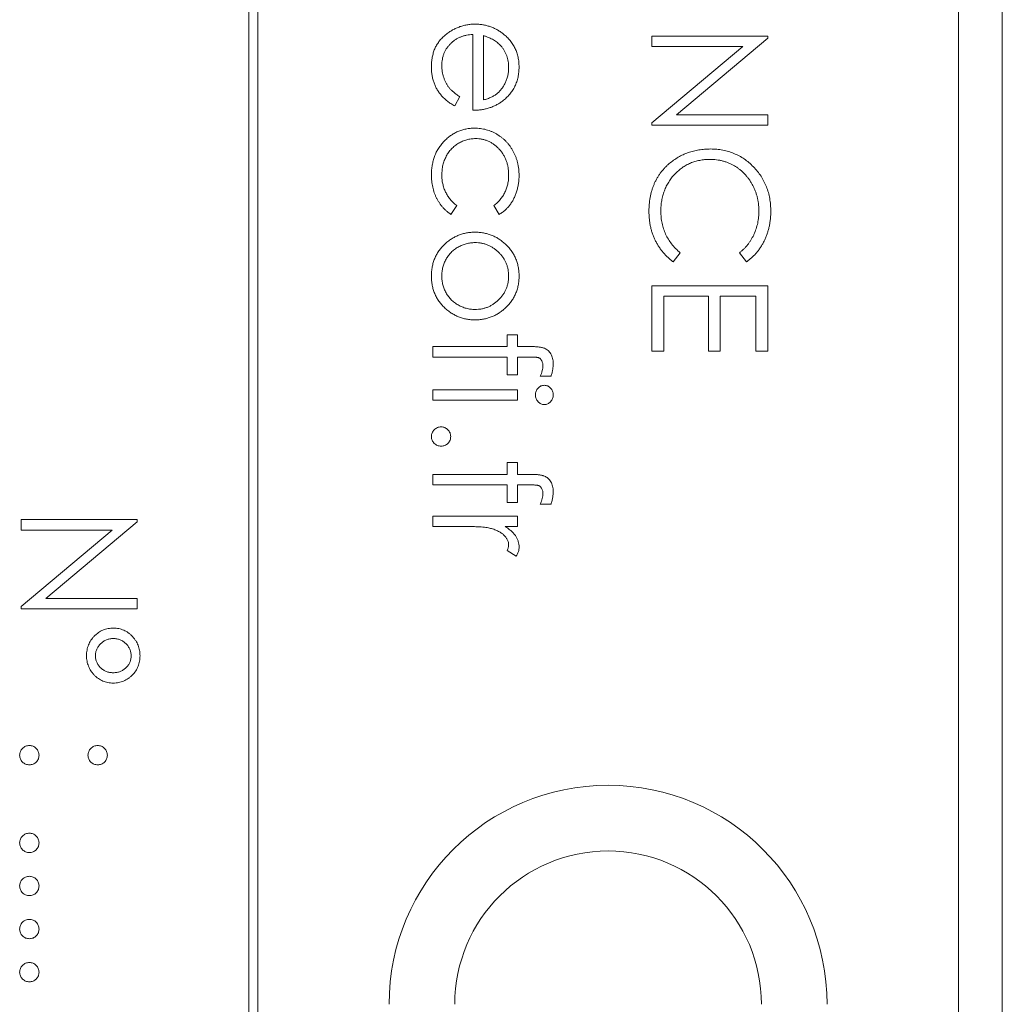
# Model space of a CAD drawing. Header units: millimetres. Extents: x -114 to 331, y -285 to 420.
# Tile 15 of 29: x -21 to -10, y 188 to 199. Entities that reach past the tile are written whole.
import ezdxf

# ---------------------------------------------------------------- set-up
doc = ezdxf.new("R2010")
doc.units = ezdxf.units.MM

msp = doc.modelspace()

# ---------------------------------------------------------------- linework, layer by layer
at = {"color": 7, "linetype": 'Continuous', "lineweight": 15}
for p, q in [((-10.112, 177.062), (-10.112, 243.062)), ((-18.712, 237.062), (-18.712, 177.062)), ((-18.612, 177.062), (-18.612, 237.062)), ((-10.612, 179.062), (-10.612, 235.062)), ((-16.154, 198.265), (-16.154, 199.13)), ((-16.035, 199.117), (-16.035, 198.383)), ((-14.112, 199.113), (-12.789, 199.113)), ((-14.112, 198.994), (-14.112, 199.113)), ((-12.789, 199.088), (-13.83, 198.214)), ((-12.789, 199.113), (-12.789, 199.088)), ((-14.112, 198.122), (-13.073, 198.994)), ((-13.073, 198.994), (-14.112, 198.994)), ((-16.306, 198.421), (-16.362, 198.315)), ((-14.112, 198.095), (-14.112, 198.122)), ((-13.83, 198.214), (-12.789, 198.214)), ((-12.789, 198.214), (-12.789, 198.095)), ((-12.789, 198.095), (-14.112, 198.095)), ((-16.34, 197.177), (-16.406, 197.077)), ((-15.855, 197.077), (-15.916, 197.177)), ((-13.789, 196.639), (-13.868, 196.535)), ((-13.032, 196.535), (-13.111, 196.639)), ((-14.112, 196.263), (-12.789, 196.263)), ((-14.112, 195.517), (-14.112, 196.263)), ((-12.789, 196.263), (-12.789, 195.517)), ((-13.976, 196.145), (-13.976, 195.517)), ((-13.467, 196.145), (-13.976, 196.145)), ((-13.467, 195.517), (-13.467, 196.145)), ((-13.332, 196.145), (-13.332, 195.517)), ((-12.924, 196.145), (-13.332, 196.145)), ((-12.924, 195.517), (-12.924, 196.145)), ((-15.764, 195.704), (-15.645, 195.704)), ((-15.764, 195.568), (-15.764, 195.704)), ((-15.645, 195.704), (-15.645, 195.568)), ((-16.612, 195.568), (-15.764, 195.568)), ((-16.612, 195.449), (-16.612, 195.568)), ((-15.645, 195.568), (-15.49, 195.568)), ((-15.764, 195.449), (-16.612, 195.449)), ((-15.764, 195.246), (-15.764, 195.449)), ((-15.645, 195.448), (-15.645, 195.246)), ((-15.511, 195.448), (-15.645, 195.448)), ((-13.976, 195.517), (-14.112, 195.517)), ((-13.332, 195.517), (-13.467, 195.517)), ((-12.789, 195.517), (-12.924, 195.517)), ((-15.645, 195.246), (-15.764, 195.246)), ((-15.263, 195.229), (-15.386, 195.229)), ((-16.612, 195.076), (-15.645, 195.076)), ((-16.612, 194.957), (-16.612, 195.076)), ((-15.645, 195.076), (-15.645, 194.957)), ((-15.645, 194.957), (-16.612, 194.957)), ((-15.764, 194.245), (-15.645, 194.245)), ((-15.764, 194.109), (-15.764, 194.245)), ((-15.645, 194.245), (-15.645, 194.109)), ((-16.612, 194.109), (-15.764, 194.109)), ((-16.612, 193.991), (-16.612, 194.109)), ((-15.645, 194.109), (-15.49, 194.109)), ((-15.764, 193.99), (-16.612, 193.991)), ((-15.764, 193.787), (-15.764, 193.99)), ((-15.645, 193.99), (-15.645, 193.787)), ((-15.511, 193.99), (-15.645, 193.99)), ((-15.645, 193.787), (-15.764, 193.787)), ((-15.263, 193.77), (-15.386, 193.77)), ((-16.612, 193.634), (-15.645, 193.634)), ((-16.612, 193.516), (-16.612, 193.634)), ((-15.645, 193.634), (-15.645, 193.516)), ((-21.312, 193.593), (-19.989, 193.593)), ((-21.312, 193.474), (-21.312, 193.593)), ((-19.989, 193.568), (-21.03, 192.694)), ((-19.989, 193.593), (-19.989, 193.568)), ((-16.287, 193.516), (-16.612, 193.516)), ((-15.645, 193.516), (-15.787, 193.516)), ((-21.312, 192.603), (-20.273, 193.474)), ((-20.273, 193.474), (-21.312, 193.474)), ((-15.661, 193.176), (-15.764, 193.242)), ((-21.03, 192.694), (-19.989, 192.694)), ((-19.989, 192.694), (-19.989, 192.575)), ((-21.312, 192.575), (-21.312, 192.603)), ((-19.989, 192.575), (-21.312, 192.575))]:
    msp.add_line(p, q, dxfattribs=at)
for radius in [2.5, 1.75]:
    msp.add_arc((-14.612, 188.062), radius, 0, 180, dxfattribs=at)
for points, knots in [([(-16.629, 198.762), (-16.628, 198.781), (-16.627, 198.817), (-16.62, 198.87), (-16.608, 198.919), (-16.592, 198.966), (-16.57, 199.009), (-16.543, 199.049), (-16.512, 199.087), (-16.476, 199.12), (-16.438, 199.15), (-16.398, 199.176), (-16.356, 199.199), (-16.314, 199.216), (-16.27, 199.231), (-16.225, 199.241), (-16.178, 199.247), (-16.147, 199.248), (-16.131, 199.248)], [0, 0, 0, 0, 0.071579, 0.139629, 0.204797, 0.268135, 0.329814, 0.391301, 0.453434, 0.516552, 0.579631, 0.641119, 0.701294, 0.76081, 0.819932, 0.87892, 0.938983, 1, 1, 1, 1]), ([(-16.131, 199.248), (-16.116, 199.248), (-16.087, 199.247), (-16.043, 199.242), (-16.001, 199.233), (-15.96, 199.221), (-15.92, 199.205), (-15.881, 199.186), (-15.844, 199.163), (-15.82, 199.146), (-15.808, 199.137)], [0, 0, 0, 0, 0.128045, 0.253768, 0.377428, 0.500551, 0.623296, 0.746578, 0.872348, 1, 1, 1, 1]), ([(-16.154, 199.13), (-16.167, 199.129), (-16.192, 199.128), (-16.228, 199.123), (-16.263, 199.114), (-16.296, 199.102), (-16.327, 199.088), (-16.357, 199.07), (-16.385, 199.05), (-16.41, 199.026), (-16.434, 199), (-16.454, 198.973), (-16.472, 198.944), (-16.486, 198.913), (-16.497, 198.881), (-16.504, 198.848), (-16.509, 198.813), (-16.51, 198.789), (-16.51, 198.777)], [0, 0, 0, 0, 0.068385, 0.134476, 0.198391, 0.260753, 0.321829, 0.383037, 0.444653, 0.507398, 0.569825, 0.630778, 0.690929, 0.750945, 0.811049, 0.872331, 0.935004, 1, 1, 1, 1]), ([(-15.808, 199.137), (-15.794, 199.125), (-15.766, 199.101), (-15.729, 199.062), (-15.698, 199.018), (-15.672, 198.972), (-15.652, 198.923), (-15.638, 198.871), (-15.63, 198.816), (-15.629, 198.778), (-15.628, 198.759)], [0, 0, 0, 0, 0.128835, 0.253589, 0.374643, 0.49534, 0.616325, 0.739759, 0.866842, 1, 1, 1, 1]), ([(-15.837, 199.002), (-15.843, 199.008), (-15.855, 199.021), (-15.875, 199.038), (-15.896, 199.055), (-15.92, 199.069), (-15.946, 199.083), (-15.974, 199.096), (-16.003, 199.107), (-16.024, 199.114), (-16.035, 199.117)], [0, 0, 0, 0, 0.109984, 0.22258, 0.3385, 0.458709, 0.585535, 0.717518, 0.854667, 1, 1, 1, 1]), ([(-15.747, 198.753), (-15.747, 198.765), (-15.747, 198.788), (-15.752, 198.823), (-15.759, 198.856), (-15.769, 198.888), (-15.782, 198.918), (-15.797, 198.948), (-15.816, 198.976), (-15.83, 198.993), (-15.837, 199.002)], [0, 0, 0, 0, 0.131092, 0.259141, 0.384162, 0.505992, 0.629098, 0.750669, 0.874039, 1, 1, 1, 1]), ([(-16.362, 198.315), (-16.377, 198.324), (-16.406, 198.34), (-16.446, 198.368), (-16.481, 198.398), (-16.512, 198.43), (-16.539, 198.464), (-16.563, 198.5), (-16.583, 198.538), (-16.6, 198.578), (-16.613, 198.62), (-16.622, 198.665), (-16.628, 198.713), (-16.628, 198.745), (-16.629, 198.762)], [0, 0, 0, 0, 0.09337, 0.181661, 0.265874, 0.346355, 0.4246, 0.501903, 0.579992, 0.658443, 0.738672, 0.821894, 0.908801, 1, 1, 1, 1]), ([(-16.51, 198.777), (-16.51, 198.765), (-16.509, 198.741), (-16.505, 198.706), (-16.498, 198.672), (-16.488, 198.638), (-16.476, 198.606), (-16.462, 198.576), (-16.446, 198.548), (-16.427, 198.523), (-16.405, 198.498), (-16.377, 198.473), (-16.344, 198.446), (-16.32, 198.43), (-16.306, 198.421)], [0, 0, 0, 0, 0.082592, 0.163879, 0.245659, 0.327726, 0.40861, 0.485749, 0.559169, 0.630268, 0.705306, 0.792065, 0.889796, 1, 1, 1, 1]), ([(-16.035, 198.383), (-16.019, 198.388), (-15.989, 198.396), (-15.947, 198.414), (-15.91, 198.433), (-15.877, 198.456), (-15.849, 198.483), (-15.824, 198.513), (-15.801, 198.548), (-15.782, 198.585), (-15.766, 198.625), (-15.755, 198.667), (-15.748, 198.71), (-15.747, 198.738), (-15.747, 198.753)], [0, 0, 0, 0, 0.09624, 0.185231, 0.267501, 0.3444, 0.419595, 0.496891, 0.576638, 0.660268, 0.745387, 0.83004, 0.914474, 1, 1, 1, 1]), ([(-15.628, 198.759), (-15.629, 198.739), (-15.63, 198.7), (-15.639, 198.644), (-15.654, 198.59), (-15.674, 198.539), (-15.701, 198.492), (-15.735, 198.448), (-15.773, 198.406), (-15.803, 198.382), (-15.818, 198.37)], [0, 0, 0, 0, 0.1320402, 0.2590328, 0.3818798, 0.5022584, 0.6227522, 0.7447426, 0.8701089, 1, 1, 1, 1]), ([(-15.818, 198.37), (-15.83, 198.361), (-15.852, 198.345), (-15.89, 198.324), (-15.928, 198.306), (-15.97, 198.291), (-16.013, 198.28), (-16.058, 198.271), (-16.105, 198.266), (-16.137, 198.265), (-16.154, 198.265)], [0, 0, 0, 0, 0.1185218, 0.2362548, 0.3561744, 0.4772497, 0.6015399, 0.7296184, 0.8621583, 1, 1, 1, 1]), ([(-16.629, 197.53), (-16.628, 197.548), (-16.628, 197.585), (-16.62, 197.639), (-16.609, 197.69), (-16.594, 197.739), (-16.574, 197.786), (-16.549, 197.83), (-16.519, 197.872), (-16.486, 197.91), (-16.45, 197.946), (-16.41, 197.976), (-16.37, 198.003), (-16.327, 198.024), (-16.282, 198.041), (-16.235, 198.052), (-16.186, 198.06), (-16.153, 198.061), (-16.136, 198.061)], [0, 0, 0, 0, 0.069559, 0.136335, 0.201096, 0.26445, 0.327005, 0.389391, 0.451976, 0.51567, 0.578973, 0.640167, 0.69974, 0.758685, 0.81782, 0.876984, 0.937634, 1, 1, 1, 1]), ([(-16.136, 198.061), (-16.125, 198.061), (-16.102, 198.061), (-16.069, 198.057), (-16.035, 198.052), (-16.003, 198.044), (-15.971, 198.034), (-15.94, 198.022), (-15.909, 198.007), (-15.879, 197.991), (-15.851, 197.972), (-15.823, 197.952), (-15.798, 197.931), (-15.774, 197.907), (-15.751, 197.882), (-15.731, 197.855), (-15.712, 197.826), (-15.694, 197.796), (-15.679, 197.765), (-15.665, 197.733), (-15.654, 197.7), (-15.644, 197.665), (-15.637, 197.63), (-15.632, 197.594), (-15.629, 197.558), (-15.628, 197.533), (-15.628, 197.52)], [0, 0, 0, 0, 0.041291, 0.082136, 0.122636, 0.162831, 0.203007, 0.243526, 0.284173, 0.32541, 0.366855, 0.407551, 0.448187, 0.488683, 0.529015, 0.569843, 0.61137, 0.653238, 0.695446, 0.737751, 0.780043, 0.822807, 0.865978, 0.909595, 0.954231, 1, 1, 1, 1]), ([(-16.126, 197.942), (-16.143, 197.942), (-16.176, 197.94), (-16.226, 197.93), (-16.274, 197.913), (-16.32, 197.889), (-16.362, 197.86), (-16.401, 197.825), (-16.434, 197.785), (-16.461, 197.74), (-16.483, 197.691), (-16.499, 197.639), (-16.508, 197.584), (-16.509, 197.547), (-16.51, 197.528)], [0, 0, 0, 0, 0.080525, 0.159965, 0.240321, 0.322529, 0.405024, 0.486597, 0.567865, 0.651333, 0.736238, 0.821529, 0.909005, 1, 1, 1, 1]), ([(-15.747, 197.529), (-15.747, 197.543), (-15.748, 197.572), (-15.753, 197.614), (-15.762, 197.654), (-15.774, 197.692), (-15.789, 197.728), (-15.809, 197.762), (-15.831, 197.795), (-15.857, 197.825), (-15.885, 197.852), (-15.915, 197.876), (-15.946, 197.897), (-15.979, 197.913), (-16.014, 197.927), (-16.05, 197.935), (-16.087, 197.941), (-16.113, 197.942), (-16.126, 197.942)], [0, 0, 0, 0, 0.069522, 0.136921, 0.201969, 0.265462, 0.328248, 0.390817, 0.45355, 0.517542, 0.580738, 0.641922, 0.701597, 0.760313, 0.818757, 0.877718, 0.938094, 1, 1, 1, 1]), ([(-13.914, 197.656), (-13.898, 197.669), (-13.865, 197.696), (-13.812, 197.73), (-13.757, 197.759), (-13.699, 197.783), (-13.638, 197.801), (-13.575, 197.814), (-13.51, 197.822), (-13.465, 197.823), (-13.443, 197.824)], [0, 0, 0, 0, 0.124329, 0.247156, 0.36878, 0.490734, 0.613614, 0.738958, 0.867311, 1, 1, 1, 1]), ([(-13.443, 197.824), (-13.419, 197.823), (-13.372, 197.822), (-13.303, 197.812), (-13.237, 197.796), (-13.175, 197.774), (-13.114, 197.745), (-13.057, 197.71), (-13.003, 197.669), (-12.953, 197.621), (-12.906, 197.569), (-12.865, 197.514), (-12.832, 197.454), (-12.803, 197.392), (-12.781, 197.327), (-12.766, 197.258), (-12.757, 197.186), (-12.755, 197.137), (-12.755, 197.112)], [0, 0, 0, 0, 0.064558, 0.127014, 0.187955, 0.248014, 0.307748, 0.368235, 0.42947, 0.492743, 0.556258, 0.618217, 0.679655, 0.741246, 0.803415, 0.866815, 0.932328, 1, 1, 1, 1]), ([(-13.452, 197.705), (-13.471, 197.704), (-13.51, 197.703), (-13.566, 197.695), (-13.62, 197.682), (-13.671, 197.664), (-13.72, 197.64), (-13.766, 197.611), (-13.81, 197.576), (-13.851, 197.537), (-13.888, 197.494), (-13.921, 197.447), (-13.948, 197.398), (-13.971, 197.346), (-13.988, 197.291), (-14.001, 197.233), (-14.009, 197.173), (-14.01, 197.132), (-14.01, 197.111)], [0, 0, 0, 0, 0.064323, 0.12629, 0.186726, 0.246146, 0.305576, 0.365429, 0.426326, 0.48884, 0.551725, 0.613919, 0.675484, 0.737334, 0.800229, 0.864502, 0.931041, 1, 1, 1, 1]), ([(-12.891, 197.119), (-12.891, 197.132), (-12.891, 197.159), (-12.895, 197.198), (-12.901, 197.237), (-12.909, 197.274), (-12.92, 197.311), (-12.932, 197.347), (-12.948, 197.383), (-12.965, 197.417), (-12.985, 197.45), (-13.006, 197.482), (-13.029, 197.511), (-13.053, 197.539), (-13.079, 197.565), (-13.107, 197.588), (-13.136, 197.61), (-13.167, 197.63), (-13.199, 197.648), (-13.232, 197.663), (-13.266, 197.676), (-13.302, 197.686), (-13.338, 197.695), (-13.375, 197.7), (-13.413, 197.704), (-13.439, 197.705), (-13.452, 197.705)], [0, 0, 0, 0, 0.043955, 0.087502, 0.130463, 0.172752, 0.215403, 0.25765, 0.300153, 0.343121, 0.385925, 0.427686, 0.468818, 0.509492, 0.549883, 0.58998, 0.630405, 0.670869, 0.711384, 0.751627, 0.791776, 0.832459, 0.873319, 0.914543, 0.956924, 1, 1, 1, 1]), ([(-14.146, 197.11), (-14.146, 197.124), (-14.145, 197.153), (-14.142, 197.194), (-14.138, 197.235), (-14.131, 197.274), (-14.124, 197.312), (-14.113, 197.349), (-14.102, 197.385), (-14.088, 197.42), (-14.073, 197.453), (-14.056, 197.486), (-14.036, 197.517), (-14.016, 197.547), (-13.993, 197.576), (-13.969, 197.604), (-13.943, 197.631), (-13.924, 197.648), (-13.914, 197.656)], [0, 0, 0, 0, 0.069663, 0.13775, 0.203917, 0.26878, 0.332414, 0.394754, 0.45618, 0.516996, 0.577396, 0.637198, 0.696999, 0.756756, 0.816554, 0.876948, 0.938132, 1, 1, 1, 1]), ([(-16.406, 197.077), (-16.414, 197.083), (-16.431, 197.095), (-16.456, 197.115), (-16.479, 197.136), (-16.5, 197.159), (-16.52, 197.182), (-16.538, 197.208), (-16.555, 197.235), (-16.57, 197.264), (-16.584, 197.293), (-16.596, 197.324), (-16.606, 197.356), (-16.614, 197.389), (-16.621, 197.422), (-16.625, 197.457), (-16.628, 197.493), (-16.629, 197.517), (-16.629, 197.53)], [0, 0, 0, 0, 0.059633, 0.119069, 0.178197, 0.236957, 0.295932, 0.355856, 0.416473, 0.477742, 0.539903, 0.602538, 0.665422, 0.729765, 0.794829, 0.861827, 0.930011, 1, 1, 1, 1]), ([(-16.51, 197.528), (-16.509, 197.51), (-16.509, 197.476), (-16.5, 197.426), (-16.487, 197.378), (-16.468, 197.332), (-16.444, 197.289), (-16.415, 197.249), (-16.38, 197.211), (-16.354, 197.188), (-16.34, 197.177)], [0, 0, 0, 0, 0.129981, 0.255447, 0.377298, 0.498442, 0.619372, 0.741857, 0.868564, 1, 1, 1, 1]), ([(-15.916, 197.177), (-15.903, 197.188), (-15.876, 197.209), (-15.842, 197.246), (-15.812, 197.286), (-15.788, 197.329), (-15.77, 197.375), (-15.756, 197.423), (-15.748, 197.475), (-15.747, 197.511), (-15.747, 197.529)], [0, 0, 0, 0, 0.128324, 0.252584, 0.373506, 0.493364, 0.614609, 0.73847, 0.865995, 1, 1, 1, 1]), ([(-15.628, 197.52), (-15.628, 197.504), (-15.629, 197.473), (-15.635, 197.426), (-15.644, 197.38), (-15.657, 197.335), (-15.673, 197.292), (-15.69, 197.252), (-15.711, 197.216), (-15.734, 197.183), (-15.759, 197.153), (-15.788, 197.125), (-15.819, 197.099), (-15.843, 197.085), (-15.855, 197.077)], [0, 0, 0, 0, 0.091269, 0.182081, 0.27191, 0.362049, 0.450066, 0.533976, 0.613602, 0.690198, 0.765413, 0.841437, 0.919733, 1, 1, 1, 1]), ([(-13.868, 196.535), (-13.879, 196.543), (-13.9, 196.56), (-13.931, 196.587), (-13.959, 196.615), (-13.986, 196.645), (-14.011, 196.677), (-14.034, 196.71), (-14.055, 196.745), (-14.074, 196.781), (-14.091, 196.818), (-14.105, 196.857), (-14.118, 196.896), (-14.128, 196.937), (-14.136, 196.979), (-14.141, 197.022), (-14.145, 197.066), (-14.145, 197.095), (-14.146, 197.11)], [0, 0, 0, 0, 0.061674, 0.123053, 0.183475, 0.243727, 0.304279, 0.364863, 0.425946, 0.487391, 0.54922, 0.611144, 0.673529, 0.736961, 0.800785, 0.866013, 0.932101, 1, 1, 1, 1]), ([(-14.01, 197.111), (-14.009, 197.088), (-14.008, 197.042), (-13.997, 196.976), (-13.98, 196.912), (-13.956, 196.851), (-13.925, 196.793), (-13.887, 196.738), (-13.841, 196.686), (-13.807, 196.655), (-13.789, 196.639)], [0, 0, 0, 0, 0.128515, 0.252949, 0.374755, 0.49594, 0.617181, 0.740909, 0.867811, 1, 1, 1, 1]), ([(-13.111, 196.639), (-13.102, 196.646), (-13.085, 196.661), (-13.06, 196.684), (-13.037, 196.709), (-13.015, 196.735), (-12.996, 196.762), (-12.978, 196.79), (-12.961, 196.819), (-12.941, 196.859), (-12.921, 196.912), (-12.903, 196.978), (-12.892, 197.048), (-12.891, 197.095), (-12.891, 197.119)], [0, 0, 0, 0, 0.063163, 0.125475, 0.187121, 0.248294, 0.309295, 0.36985, 0.430973, 0.492456, 0.616148, 0.740844, 0.868183, 1, 1, 1, 1]), ([(-12.755, 197.112), (-12.755, 197.097), (-12.755, 197.067), (-12.759, 197.022), (-12.765, 196.979), (-12.773, 196.936), (-12.783, 196.895), (-12.796, 196.855), (-12.81, 196.816), (-12.827, 196.779), (-12.846, 196.742), (-12.867, 196.708), (-12.89, 196.674), (-12.915, 196.643), (-12.941, 196.613), (-12.969, 196.585), (-13, 196.559), (-13.021, 196.543), (-13.032, 196.535)], [0, 0, 0, 0, 0.068548, 0.135683, 0.201215, 0.265682, 0.329267, 0.392395, 0.45507, 0.517127, 0.57879, 0.63974, 0.700192, 0.759806, 0.819628, 0.879355, 0.939512, 1, 1, 1, 1]), ([(-16.629, 196.373), (-16.628, 196.391), (-16.627, 196.426), (-16.62, 196.478), (-16.609, 196.527), (-16.592, 196.574), (-16.571, 196.618), (-16.545, 196.66), (-16.515, 196.699), (-16.48, 196.734), (-16.442, 196.767), (-16.402, 196.796), (-16.361, 196.82), (-16.318, 196.84), (-16.274, 196.855), (-16.227, 196.866), (-16.18, 196.873), (-16.147, 196.873), (-16.131, 196.874)], [0, 0, 0, 0, 0.068742, 0.134635, 0.198324, 0.260825, 0.322714, 0.384555, 0.446913, 0.510958, 0.574931, 0.636685, 0.697483, 0.757134, 0.816966, 0.876818, 0.937663, 1, 1, 1, 1]), ([(-16.131, 196.874), (-16.115, 196.873), (-16.083, 196.873), (-16.036, 196.866), (-15.99, 196.856), (-15.946, 196.841), (-15.904, 196.823), (-15.863, 196.8), (-15.824, 196.773), (-15.8, 196.752), (-15.788, 196.741)], [0, 0, 0, 0, 0.128919, 0.255238, 0.378679, 0.501088, 0.622714, 0.746241, 0.871589, 1, 1, 1, 1]), ([(-16.132, 196.755), (-16.149, 196.755), (-16.182, 196.753), (-16.232, 196.743), (-16.279, 196.727), (-16.324, 196.705), (-16.366, 196.677), (-16.404, 196.645), (-16.436, 196.607), (-16.462, 196.566), (-16.484, 196.521), (-16.499, 196.474), (-16.509, 196.424), (-16.509, 196.391), (-16.51, 196.373)], [0, 0, 0, 0, 0.084733, 0.168179, 0.251488, 0.335841, 0.419834, 0.502345, 0.583649, 0.665931, 0.748717, 0.831047, 0.91441, 1, 1, 1, 1]), ([(-15.747, 196.373), (-15.747, 196.386), (-15.748, 196.412), (-15.753, 196.449), (-15.762, 196.485), (-15.774, 196.519), (-15.79, 196.552), (-15.81, 196.584), (-15.833, 196.615), (-15.859, 196.643), (-15.888, 196.669), (-15.918, 196.692), (-15.95, 196.712), (-15.983, 196.728), (-16.019, 196.74), (-16.055, 196.749), (-16.093, 196.754), (-16.119, 196.755), (-16.132, 196.755)], [0, 0, 0, 0, 0.063846, 0.126044, 0.187165, 0.247399, 0.30838, 0.36978, 0.432584, 0.497641, 0.562401, 0.625557, 0.687332, 0.748313, 0.809791, 0.871768, 0.934836, 1, 1, 1, 1]), ([(-15.788, 196.741), (-15.775, 196.729), (-15.75, 196.705), (-15.718, 196.664), (-15.69, 196.622), (-15.667, 196.577), (-15.65, 196.529), (-15.637, 196.479), (-15.629, 196.427), (-15.628, 196.391), (-15.628, 196.373)], [0, 0, 0, 0, 0.128498, 0.252713, 0.374819, 0.496436, 0.617911, 0.741288, 0.8687, 1, 1, 1, 1]), ([(-16.131, 195.873), (-16.147, 195.874), (-16.18, 195.874), (-16.227, 195.881), (-16.274, 195.892), (-16.318, 195.907), (-16.361, 195.927), (-16.402, 195.951), (-16.442, 195.98), (-16.48, 196.013), (-16.515, 196.048), (-16.545, 196.087), (-16.571, 196.129), (-16.592, 196.173), (-16.609, 196.219), (-16.62, 196.268), (-16.627, 196.32), (-16.628, 196.355), (-16.629, 196.373)], [0, 0, 0, 0, 0.062416, 0.123337, 0.183265, 0.243172, 0.302898, 0.363774, 0.425605, 0.489659, 0.553785, 0.616222, 0.677854, 0.739517, 0.802097, 0.865866, 0.931508, 1, 1, 1, 1]), ([(-16.51, 196.373), (-16.509, 196.356), (-16.509, 196.323), (-16.499, 196.273), (-16.484, 196.226), (-16.462, 196.181), (-16.436, 196.14), (-16.404, 196.102), (-16.366, 196.07), (-16.324, 196.042), (-16.279, 196.02), (-16.232, 196.004), (-16.182, 195.994), (-16.149, 195.992), (-16.132, 195.992)], [0, 0, 0, 0, 0.085606, 0.168983, 0.250908, 0.333708, 0.416005, 0.49766, 0.579893, 0.663902, 0.748466, 0.831791, 0.915252, 1, 1, 1, 1]), ([(-16.132, 195.992), (-16.119, 195.992), (-16.093, 195.993), (-16.055, 195.998), (-16.019, 196.007), (-15.983, 196.019), (-15.95, 196.035), (-15.918, 196.055), (-15.888, 196.078), (-15.859, 196.104), (-15.833, 196.133), (-15.81, 196.163), (-15.79, 196.195), (-15.774, 196.228), (-15.762, 196.263), (-15.753, 196.298), (-15.748, 196.336), (-15.747, 196.361), (-15.747, 196.373)], [0, 0, 0, 0, 0.065185, 0.128274, 0.19027, 0.251768, 0.312769, 0.374793, 0.43797, 0.503047, 0.568125, 0.63095, 0.692369, 0.752973, 0.813641, 0.874355, 0.936573, 1, 1, 1, 1]), ([(-15.628, 196.373), (-15.628, 196.355), (-15.629, 196.319), (-15.637, 196.267), (-15.65, 196.217), (-15.667, 196.17), (-15.69, 196.125), (-15.717, 196.083), (-15.749, 196.042), (-15.775, 196.018), (-15.787, 196.006)], [0, 0, 0, 0, 0.131751, 0.258332, 0.382134, 0.503804, 0.624693, 0.746871, 0.871514, 1, 1, 1, 1]), ([(-15.787, 196.006), (-15.799, 195.995), (-15.824, 195.974), (-15.863, 195.947), (-15.903, 195.924), (-15.946, 195.906), (-15.99, 195.891), (-16.035, 195.881), (-16.083, 195.874), (-16.115, 195.874), (-16.131, 195.873)], [0, 0, 0, 0, 0.1281573, 0.2538344, 0.3765056, 0.4985337, 0.6213677, 0.7445647, 0.8706338, 1, 1, 1, 1]), ([(-15.49, 195.568), (-15.482, 195.568), (-15.465, 195.568), (-15.442, 195.567), (-15.42, 195.565), (-15.4, 195.563), (-15.382, 195.561), (-15.366, 195.557), (-15.352, 195.554), (-15.335, 195.548), (-15.317, 195.538), (-15.297, 195.523), (-15.28, 195.506), (-15.265, 195.484), (-15.253, 195.46), (-15.244, 195.433), (-15.239, 195.404), (-15.238, 195.384), (-15.238, 195.373)], [0, 0, 0, 0, 0.0697749, 0.1338564, 0.1929478, 0.247916, 0.2966423, 0.3415044, 0.3816302, 0.4169048, 0.4831733, 0.5489167, 0.6160616, 0.6863021, 0.7596451, 0.8353896, 0.9149745, 1, 1, 1, 1]), ([(-15.357, 195.349), (-15.357, 195.355), (-15.357, 195.366), (-15.36, 195.383), (-15.365, 195.398), (-15.371, 195.411), (-15.379, 195.422), (-15.387, 195.431), (-15.397, 195.438), (-15.405, 195.442), (-15.413, 195.444), (-15.421, 195.445), (-15.431, 195.446), (-15.443, 195.447), (-15.457, 195.448), (-15.473, 195.448), (-15.491, 195.449), (-15.504, 195.448), (-15.511, 195.448)], [0, 0, 0, 0, 0.082, 0.158724, 0.229424, 0.297719, 0.360776, 0.416988, 0.468546, 0.516675, 0.544534, 0.581509, 0.628334, 0.683433, 0.749506, 0.822818, 0.907151, 1, 1, 1, 1]), ([(-15.386, 195.229), (-15.382, 195.24), (-15.373, 195.261), (-15.364, 195.293), (-15.358, 195.322), (-15.357, 195.34), (-15.357, 195.349)], [0, 0, 0, 0, 0.291371, 0.553028, 0.789011, 1, 1, 1, 1]), ([(-15.238, 195.373), (-15.238, 195.363), (-15.239, 195.34), (-15.244, 195.306), (-15.252, 195.268), (-15.259, 195.242), (-15.263, 195.229)], [0, 0, 0, 0, 0.216182, 0.453863, 0.714999, 1, 1, 1, 1]), ([(-15.441, 195.017), (-15.441, 195.024), (-15.44, 195.039), (-15.435, 195.059), (-15.425, 195.078), (-15.412, 195.095), (-15.397, 195.109), (-15.379, 195.119), (-15.36, 195.126), (-15.347, 195.126), (-15.34, 195.127)], [0, 0, 0, 0, 0.131867, 0.256661, 0.384213, 0.513365, 0.640443, 0.761085, 0.879146, 1, 1, 1, 1]), ([(-15.34, 195.127), (-15.333, 195.126), (-15.32, 195.126), (-15.301, 195.119), (-15.283, 195.109), (-15.267, 195.095), (-15.254, 195.078), (-15.245, 195.059), (-15.239, 195.039), (-15.238, 195.024), (-15.238, 195.017)], [0, 0, 0, 0, 0.12329, 0.242149, 0.363437, 0.489745, 0.618115, 0.744894, 0.868932, 1, 1, 1, 1]), ([(-15.34, 194.906), (-15.347, 194.907), (-15.36, 194.908), (-15.379, 194.914), (-15.397, 194.924), (-15.412, 194.939), (-15.425, 194.956), (-15.435, 194.975), (-15.44, 194.995), (-15.441, 195.01), (-15.441, 195.017)], [0, 0, 0, 0, 0.120162, 0.237546, 0.357497, 0.484917, 0.613329, 0.74015, 0.867301, 1, 1, 1, 1]), ([(-15.238, 195.017), (-15.238, 195.01), (-15.239, 194.995), (-15.245, 194.975), (-15.254, 194.956), (-15.267, 194.939), (-15.283, 194.924), (-15.301, 194.914), (-15.32, 194.908), (-15.333, 194.907), (-15.34, 194.906)], [0, 0, 0, 0, 0.131899, 0.258284, 0.384341, 0.51198, 0.638632, 0.75923, 0.877412, 1, 1, 1, 1]), ([(-16.629, 194.542), (-16.628, 194.549), (-16.628, 194.564), (-16.621, 194.584), (-16.611, 194.603), (-16.597, 194.62), (-16.58, 194.634), (-16.561, 194.644), (-16.54, 194.651), (-16.526, 194.652), (-16.518, 194.652)], [0, 0, 0, 0, 0.1277566, 0.2494144, 0.3727965, 0.5001113, 0.6286099, 0.7506434, 0.8737684, 1, 1, 1, 1]), ([(-16.518, 194.652), (-16.511, 194.652), (-16.496, 194.651), (-16.476, 194.644), (-16.457, 194.634), (-16.44, 194.62), (-16.426, 194.603), (-16.416, 194.584), (-16.409, 194.564), (-16.409, 194.549), (-16.408, 194.542)], [0, 0, 0, 0, 0.129097, 0.252046, 0.373905, 0.501038, 0.628171, 0.751376, 0.872426, 1, 1, 1, 1]), ([(-16.518, 194.432), (-16.526, 194.432), (-16.54, 194.433), (-16.561, 194.439), (-16.58, 194.45), (-16.597, 194.463), (-16.611, 194.48), (-16.621, 194.499), (-16.627, 194.52), (-16.628, 194.534), (-16.629, 194.542)], [0, 0, 0, 0, 0.126178, 0.248821, 0.37154, 0.499984, 0.627244, 0.749226, 0.872298, 1, 1, 1, 1]), ([(-16.408, 194.542), (-16.409, 194.534), (-16.409, 194.52), (-16.415, 194.499), (-16.426, 194.48), (-16.44, 194.463), (-16.457, 194.449), (-16.475, 194.439), (-16.496, 194.433), (-16.511, 194.432), (-16.518, 194.432)], [0, 0, 0, 0, 0.127519, 0.249986, 0.371792, 0.49887, 0.625948, 0.748492, 0.870959, 1, 1, 1, 1]), ([(-15.49, 194.109), (-15.482, 194.109), (-15.465, 194.109), (-15.442, 194.108), (-15.42, 194.107), (-15.4, 194.105), (-15.382, 194.102), (-15.366, 194.099), (-15.352, 194.095), (-15.335, 194.089), (-15.317, 194.08), (-15.297, 194.065), (-15.28, 194.047), (-15.265, 194.026), (-15.253, 194.001), (-15.244, 193.975), (-15.239, 193.945), (-15.238, 193.925), (-15.238, 193.915)], [0, 0, 0, 0, 0.0697749, 0.1338564, 0.1929478, 0.247916, 0.2966423, 0.3415044, 0.3816302, 0.4169048, 0.4831733, 0.5489167, 0.6160616, 0.6863021, 0.7596451, 0.8353896, 0.9149745, 1, 1, 1, 1]), ([(-15.357, 193.89), (-15.357, 193.896), (-15.357, 193.908), (-15.36, 193.924), (-15.365, 193.939), (-15.371, 193.952), (-15.379, 193.963), (-15.387, 193.973), (-15.397, 193.979), (-15.405, 193.983), (-15.413, 193.985), (-15.421, 193.986), (-15.431, 193.988), (-15.443, 193.988), (-15.457, 193.989), (-15.473, 193.989), (-15.491, 193.99), (-15.504, 193.99), (-15.511, 193.99)], [0, 0, 0, 0, 0.082, 0.158724, 0.229424, 0.297719, 0.360776, 0.416988, 0.468546, 0.516675, 0.544534, 0.581509, 0.628334, 0.683433, 0.749506, 0.822818, 0.907151, 1, 1, 1, 1]), ([(-15.386, 193.77), (-15.382, 193.781), (-15.373, 193.803), (-15.364, 193.834), (-15.358, 193.863), (-15.357, 193.882), (-15.357, 193.89)], [0, 0, 0, 0, 0.291371, 0.553028, 0.789011, 1, 1, 1, 1]), ([(-15.238, 193.915), (-15.238, 193.904), (-15.239, 193.882), (-15.244, 193.847), (-15.252, 193.809), (-15.259, 193.784), (-15.263, 193.77)], [0, 0, 0, 0, 0.216182, 0.453863, 0.714999, 1, 1, 1, 1]), ([(-15.955, 193.494), (-15.963, 193.496), (-15.98, 193.5), (-16.008, 193.504), (-16.042, 193.508), (-16.081, 193.511), (-16.125, 193.513), (-16.174, 193.514), (-16.229, 193.516), (-16.267, 193.516), (-16.287, 193.516)], [0, 0, 0, 0, 0.070855, 0.156938, 0.2586, 0.375891, 0.508166, 0.656238, 0.820177, 1, 1, 1, 1]), ([(-15.787, 193.516), (-15.774, 193.507), (-15.749, 193.49), (-15.715, 193.462), (-15.687, 193.434), (-15.665, 193.404), (-15.649, 193.374), (-15.637, 193.343), (-15.629, 193.312), (-15.628, 193.29), (-15.628, 193.28)], [0, 0, 0, 0, 0.160059, 0.306112, 0.438367, 0.560541, 0.675317, 0.786114, 0.892842, 1, 1, 1, 1]), ([(-15.747, 193.302), (-15.747, 193.312), (-15.749, 193.331), (-15.759, 193.36), (-15.775, 193.388), (-15.794, 193.409), (-15.811, 193.427), (-15.827, 193.439), (-15.844, 193.45), (-15.863, 193.46), (-15.883, 193.47), (-15.906, 193.479), (-15.93, 193.487), (-15.946, 193.492), (-15.955, 193.494)], [0, 0, 0, 0, 0.093807, 0.191338, 0.295191, 0.410312, 0.47193, 0.536425, 0.603119, 0.674118, 0.749332, 0.828283, 0.91204, 1, 1, 1, 1]), ([(-15.764, 193.242), (-15.761, 193.247), (-15.757, 193.258), (-15.751, 193.274), (-15.747, 193.289), (-15.747, 193.298), (-15.747, 193.302)], [0, 0, 0, 0, 0.295139, 0.56023, 0.794983, 1, 1, 1, 1]), ([(-15.628, 193.28), (-15.628, 193.272), (-15.629, 193.255), (-15.636, 193.229), (-15.646, 193.202), (-15.656, 193.185), (-15.661, 193.176)], [0, 0, 0, 0, 0.225278, 0.463523, 0.720324, 1, 1, 1, 1]), ([(-20.565, 192.042), (-20.565, 192.053), (-20.565, 192.074), (-20.56, 192.105), (-20.554, 192.135), (-20.544, 192.163), (-20.531, 192.19), (-20.516, 192.217), (-20.498, 192.241), (-20.477, 192.264), (-20.454, 192.286), (-20.43, 192.304), (-20.405, 192.32), (-20.378, 192.333), (-20.35, 192.343), (-20.32, 192.35), (-20.289, 192.354), (-20.268, 192.355), (-20.258, 192.355)], [0, 0, 0, 0, 0.065555, 0.129478, 0.191717, 0.253003, 0.313797, 0.375166, 0.43753, 0.501545, 0.565126, 0.627273, 0.688269, 0.748802, 0.809757, 0.871594, 0.934445, 1, 1, 1, 1]), ([(-20.258, 192.355), (-20.247, 192.355), (-20.227, 192.354), (-20.197, 192.35), (-20.169, 192.342), (-20.141, 192.332), (-20.115, 192.319), (-20.09, 192.303), (-20.066, 192.284), (-20.043, 192.262), (-20.023, 192.238), (-20.004, 192.213), (-19.989, 192.187), (-19.977, 192.16), (-19.967, 192.131), (-19.96, 192.102), (-19.956, 192.071), (-19.955, 192.05), (-19.955, 192.039)], [0, 0, 0, 0, 0.063376, 0.124566, 0.185441, 0.245343, 0.305371, 0.366677, 0.429563, 0.494398, 0.559738, 0.623039, 0.685369, 0.747142, 0.808915, 0.871118, 0.934469, 1, 1, 1, 1]), ([(-20.26, 192.236), (-20.267, 192.236), (-20.28, 192.236), (-20.3, 192.233), (-20.319, 192.228), (-20.338, 192.222), (-20.355, 192.214), (-20.372, 192.204), (-20.389, 192.192), (-20.404, 192.178), (-20.418, 192.163), (-20.43, 192.147), (-20.44, 192.131), (-20.449, 192.114), (-20.456, 192.096), (-20.46, 192.078), (-20.463, 192.059), (-20.463, 192.046), (-20.464, 192.039)], [0, 0, 0, 0, 0.06502, 0.128146, 0.190568, 0.25221, 0.313736, 0.37654, 0.4405, 0.506228, 0.571902, 0.635028, 0.696119, 0.75725, 0.816801, 0.87697, 0.937469, 1, 1, 1, 1]), ([(-20.057, 192.039), (-20.057, 192.045), (-20.057, 192.058), (-20.06, 192.078), (-20.065, 192.096), (-20.071, 192.114), (-20.08, 192.131), (-20.09, 192.148), (-20.102, 192.164), (-20.116, 192.178), (-20.131, 192.192), (-20.147, 192.203), (-20.164, 192.214), (-20.182, 192.222), (-20.2, 192.228), (-20.22, 192.233), (-20.24, 192.236), (-20.253, 192.236), (-20.26, 192.236)], [0, 0, 0, 0, 0.0631191, 0.1250408, 0.1849685, 0.2447783, 0.3056648, 0.3672204, 0.4295797, 0.4943772, 0.5592184, 0.6224269, 0.6842573, 0.7462986, 0.8076933, 0.8698654, 0.9344008, 1, 1, 1, 1]), ([(-20.26, 191.727), (-20.271, 191.728), (-20.291, 191.728), (-20.322, 191.733), (-20.351, 191.74), (-20.379, 191.75), (-20.406, 191.763), (-20.431, 191.779), (-20.455, 191.798), (-20.478, 191.819), (-20.498, 191.843), (-20.516, 191.867), (-20.531, 191.893), (-20.544, 191.921), (-20.554, 191.949), (-20.56, 191.979), (-20.565, 192.01), (-20.565, 192.031), (-20.565, 192.042)], [0, 0, 0, 0, 0.064644, 0.127202, 0.188677, 0.249283, 0.309724, 0.37042, 0.432638, 0.496759, 0.560989, 0.623519, 0.685051, 0.7465, 0.807773, 0.870178, 0.934271, 1, 1, 1, 1]), ([(-20.464, 192.039), (-20.464, 192.033), (-20.463, 192.02), (-20.46, 192.001), (-20.456, 191.983), (-20.449, 191.966), (-20.441, 191.949), (-20.431, 191.933), (-20.419, 191.917), (-20.405, 191.903), (-20.39, 191.89), (-20.374, 191.878), (-20.357, 191.868), (-20.34, 191.86), (-20.321, 191.854), (-20.302, 191.849), (-20.282, 191.847), (-20.269, 191.846), (-20.262, 191.846)], [0, 0, 0, 0, 0.062317, 0.123598, 0.183382, 0.243579, 0.303467, 0.364043, 0.426657, 0.491216, 0.555887, 0.619349, 0.681666, 0.74428, 0.805786, 0.868886, 0.933422, 1, 1, 1, 1]), ([(-20.262, 191.846), (-20.255, 191.846), (-20.241, 191.847), (-20.22, 191.849), (-20.2, 191.854), (-20.182, 191.86), (-20.164, 191.868), (-20.147, 191.877), (-20.131, 191.889), (-20.116, 191.902), (-20.102, 191.916), (-20.09, 191.931), (-20.079, 191.947), (-20.071, 191.964), (-20.064, 191.982), (-20.06, 192), (-20.057, 192.019), (-20.057, 192.032), (-20.057, 192.039)], [0, 0, 0, 0, 0.068539, 0.134195, 0.198398, 0.260702, 0.322776, 0.384867, 0.447975, 0.512089, 0.575479, 0.637415, 0.697469, 0.75684, 0.816518, 0.875787, 0.937376, 1, 1, 1, 1]), ([(-19.955, 192.039), (-19.955, 192.029), (-19.956, 192.008), (-19.96, 191.977), (-19.967, 191.948), (-19.977, 191.92), (-19.989, 191.892), (-20.004, 191.866), (-20.022, 191.842), (-20.043, 191.819), (-20.066, 191.797), (-20.09, 191.779), (-20.115, 191.763), (-20.142, 191.75), (-20.17, 191.74), (-20.199, 191.733), (-20.229, 191.728), (-20.25, 191.728), (-20.26, 191.727)], [0, 0, 0, 0, 0.065527, 0.128875, 0.190543, 0.252313, 0.313091, 0.374945, 0.437802, 0.502322, 0.566778, 0.629416, 0.69043, 0.751186, 0.811411, 0.872678, 0.935563, 1, 1, 1, 1]), ([(-21.329, 190.905), (-21.328, 190.912), (-21.328, 190.927), (-21.321, 190.947), (-21.311, 190.966), (-21.297, 190.983), (-21.28, 190.997), (-21.261, 191.008), (-21.24, 191.014), (-21.226, 191.015), (-21.218, 191.015)], [0, 0, 0, 0, 0.127757, 0.249414, 0.372796, 0.500111, 0.62861, 0.750643, 0.873768, 1, 1, 1, 1]), ([(-21.218, 191.015), (-21.211, 191.015), (-21.196, 191.014), (-21.176, 191.008), (-21.157, 190.997), (-21.14, 190.983), (-21.126, 190.966), (-21.116, 190.947), (-21.109, 190.927), (-21.109, 190.912), (-21.108, 190.905)], [0, 0, 0, 0, 0.129097, 0.252046, 0.373905, 0.501038, 0.628171, 0.751376, 0.872426, 1, 1, 1, 1]), ([(-20.549, 190.905), (-20.548, 190.912), (-20.547, 190.927), (-20.541, 190.947), (-20.531, 190.966), (-20.517, 190.983), (-20.5, 190.997), (-20.481, 191.008), (-20.46, 191.014), (-20.446, 191.015), (-20.438, 191.015)], [0, 0, 0, 0, 0.127574, 0.248624, 0.371829, 0.498962, 0.626095, 0.747954, 0.870903, 1, 1, 1, 1]), ([(-20.438, 191.015), (-20.431, 191.015), (-20.417, 191.014), (-20.396, 191.008), (-20.377, 190.997), (-20.36, 190.983), (-20.346, 190.967), (-20.336, 190.947), (-20.329, 190.927), (-20.328, 190.912), (-20.328, 190.905)], [0, 0, 0, 0, 0.126257, 0.249407, 0.371465, 0.498805, 0.627129, 0.750535, 0.872218, 1, 1, 1, 1]), ([(-21.218, 190.795), (-21.226, 190.795), (-21.24, 190.796), (-21.261, 190.802), (-21.28, 190.813), (-21.297, 190.826), (-21.311, 190.843), (-21.321, 190.862), (-21.327, 190.883), (-21.328, 190.898), (-21.329, 190.905)], [0, 0, 0, 0, 0.126178, 0.248821, 0.37154, 0.499984, 0.627244, 0.749226, 0.872298, 1, 1, 1, 1]), ([(-21.108, 190.905), (-21.109, 190.898), (-21.109, 190.883), (-21.115, 190.862), (-21.126, 190.843), (-21.14, 190.826), (-21.157, 190.813), (-21.175, 190.802), (-21.196, 190.796), (-21.211, 190.795), (-21.218, 190.795)], [0, 0, 0, 0, 0.127519, 0.249986, 0.371792, 0.49887, 0.625948, 0.748492, 0.870959, 1, 1, 1, 1]), ([(-20.438, 190.795), (-20.446, 190.795), (-20.46, 190.796), (-20.481, 190.802), (-20.5, 190.813), (-20.517, 190.826), (-20.531, 190.843), (-20.541, 190.862), (-20.547, 190.883), (-20.548, 190.898), (-20.549, 190.905)], [0, 0, 0, 0, 0.129041, 0.251508, 0.374052, 0.50113, 0.628208, 0.750014, 0.872481, 1, 1, 1, 1]), ([(-20.328, 190.905), (-20.328, 190.898), (-20.329, 190.883), (-20.335, 190.862), (-20.346, 190.843), (-20.36, 190.826), (-20.376, 190.813), (-20.395, 190.802), (-20.416, 190.796), (-20.431, 190.795), (-20.438, 190.795)], [0, 0, 0, 0, 0.127519, 0.249986, 0.371792, 0.49887, 0.625948, 0.748492, 0.870959, 1, 1, 1, 1]), ([(-21.329, 189.904), (-21.328, 189.912), (-21.328, 189.926), (-21.321, 189.947), (-21.311, 189.966), (-21.297, 189.983), (-21.28, 189.997), (-21.261, 190.007), (-21.24, 190.013), (-21.226, 190.014), (-21.218, 190.014)], [0, 0, 0, 0, 0.127757, 0.249414, 0.372796, 0.500111, 0.62861, 0.750643, 0.873768, 1, 1, 1, 1]), ([(-21.218, 190.014), (-21.211, 190.014), (-21.196, 190.013), (-21.176, 190.007), (-21.157, 189.997), (-21.14, 189.983), (-21.126, 189.966), (-21.116, 189.947), (-21.109, 189.926), (-21.109, 189.912), (-21.108, 189.904)], [0, 0, 0, 0, 0.129097, 0.252046, 0.373905, 0.501038, 0.628171, 0.751376, 0.872426, 1, 1, 1, 1]), ([(-21.218, 189.794), (-21.226, 189.794), (-21.24, 189.795), (-21.261, 189.801), (-21.28, 189.812), (-21.297, 189.826), (-21.311, 189.843), (-21.321, 189.862), (-21.327, 189.882), (-21.328, 189.897), (-21.329, 189.904)], [0, 0, 0, 0, 0.126178, 0.248821, 0.37154, 0.499984, 0.627244, 0.749226, 0.872298, 1, 1, 1, 1]), ([(-21.108, 189.904), (-21.109, 189.897), (-21.109, 189.882), (-21.115, 189.862), (-21.126, 189.843), (-21.14, 189.826), (-21.157, 189.812), (-21.175, 189.801), (-21.196, 189.795), (-21.211, 189.794), (-21.218, 189.794)], [0, 0, 0, 0, 0.127519, 0.249986, 0.371792, 0.49887, 0.625948, 0.748492, 0.870959, 1, 1, 1, 1]), ([(-21.329, 189.412), (-21.328, 189.42), (-21.328, 189.434), (-21.321, 189.455), (-21.311, 189.474), (-21.297, 189.491), (-21.28, 189.505), (-21.261, 189.515), (-21.24, 189.521), (-21.226, 189.522), (-21.218, 189.523)], [0, 0, 0, 0, 0.127757, 0.249414, 0.372796, 0.500111, 0.62861, 0.750643, 0.873768, 1, 1, 1, 1]), ([(-21.218, 189.523), (-21.211, 189.522), (-21.196, 189.521), (-21.176, 189.515), (-21.157, 189.505), (-21.14, 189.491), (-21.126, 189.474), (-21.116, 189.455), (-21.109, 189.434), (-21.109, 189.42), (-21.108, 189.412)], [0, 0, 0, 0, 0.129097, 0.252046, 0.373905, 0.501038, 0.628171, 0.751376, 0.872426, 1, 1, 1, 1]), ([(-21.218, 189.302), (-21.226, 189.303), (-21.24, 189.303), (-21.261, 189.309), (-21.28, 189.32), (-21.297, 189.334), (-21.311, 189.351), (-21.321, 189.37), (-21.327, 189.391), (-21.328, 189.405), (-21.329, 189.412)], [0, 0, 0, 0, 0.126178, 0.248821, 0.37154, 0.499984, 0.627244, 0.749226, 0.872298, 1, 1, 1, 1]), ([(-21.108, 189.412), (-21.109, 189.405), (-21.109, 189.391), (-21.115, 189.37), (-21.126, 189.351), (-21.14, 189.334), (-21.157, 189.32), (-21.175, 189.309), (-21.196, 189.303), (-21.211, 189.303), (-21.218, 189.302)], [0, 0, 0, 0, 0.127519, 0.249986, 0.371792, 0.49887, 0.625948, 0.748492, 0.870959, 1, 1, 1, 1]), ([(-21.329, 188.921), (-21.328, 188.928), (-21.328, 188.942), (-21.321, 188.963), (-21.311, 188.982), (-21.297, 188.999), (-21.28, 189.013), (-21.261, 189.023), (-21.24, 189.03), (-21.226, 189.03), (-21.218, 189.031)], [0, 0, 0, 0, 0.127757, 0.249414, 0.372796, 0.500111, 0.62861, 0.750643, 0.873768, 1, 1, 1, 1]), ([(-21.218, 189.031), (-21.211, 189.03), (-21.196, 189.03), (-21.176, 189.023), (-21.157, 189.013), (-21.14, 188.999), (-21.126, 188.982), (-21.116, 188.963), (-21.109, 188.942), (-21.109, 188.928), (-21.108, 188.921)], [0, 0, 0, 0, 0.129097, 0.252046, 0.373905, 0.501038, 0.628171, 0.751376, 0.872426, 1, 1, 1, 1]), ([(-21.218, 188.81), (-21.226, 188.811), (-21.24, 188.812), (-21.261, 188.817), (-21.28, 188.828), (-21.297, 188.842), (-21.311, 188.859), (-21.321, 188.878), (-21.327, 188.899), (-21.328, 188.913), (-21.329, 188.921)], [0, 0, 0, 0, 0.126178, 0.248821, 0.37154, 0.499984, 0.627244, 0.749226, 0.872298, 1, 1, 1, 1]), ([(-21.108, 188.921), (-21.109, 188.913), (-21.109, 188.899), (-21.115, 188.878), (-21.126, 188.859), (-21.14, 188.842), (-21.157, 188.828), (-21.175, 188.817), (-21.196, 188.812), (-21.211, 188.811), (-21.218, 188.81)], [0, 0, 0, 0, 0.127519, 0.249986, 0.371792, 0.49887, 0.625948, 0.748492, 0.870959, 1, 1, 1, 1]), ([(-21.329, 188.429), (-21.328, 188.436), (-21.328, 188.45), (-21.321, 188.471), (-21.311, 188.49), (-21.297, 188.507), (-21.28, 188.521), (-21.261, 188.531), (-21.24, 188.538), (-21.226, 188.538), (-21.218, 188.539)], [0, 0, 0, 0, 0.127757, 0.249414, 0.372796, 0.500111, 0.62861, 0.750643, 0.873768, 1, 1, 1, 1]), ([(-21.218, 188.539), (-21.211, 188.538), (-21.196, 188.538), (-21.176, 188.531), (-21.157, 188.521), (-21.14, 188.507), (-21.126, 188.49), (-21.116, 188.471), (-21.109, 188.45), (-21.109, 188.436), (-21.108, 188.429)], [0, 0, 0, 0, 0.129097, 0.252046, 0.373905, 0.501038, 0.628171, 0.751376, 0.872426, 1, 1, 1, 1]), ([(-21.218, 188.318), (-21.226, 188.319), (-21.24, 188.32), (-21.261, 188.326), (-21.28, 188.336), (-21.297, 188.35), (-21.311, 188.367), (-21.321, 188.386), (-21.327, 188.407), (-21.328, 188.421), (-21.329, 188.429)], [0, 0, 0, 0, 0.126178, 0.248821, 0.37154, 0.499984, 0.627244, 0.749226, 0.872298, 1, 1, 1, 1]), ([(-21.108, 188.429), (-21.109, 188.421), (-21.109, 188.407), (-21.115, 188.386), (-21.126, 188.367), (-21.14, 188.35), (-21.157, 188.336), (-21.175, 188.326), (-21.196, 188.32), (-21.211, 188.319), (-21.218, 188.318)], [0, 0, 0, 0, 0.127519, 0.249986, 0.371792, 0.49887, 0.625948, 0.748492, 0.870959, 1, 1, 1, 1])]:
    msp.add_open_spline(points, degree=3, knots=knots, dxfattribs=at)

doc.saveas('drawing.dxf')
